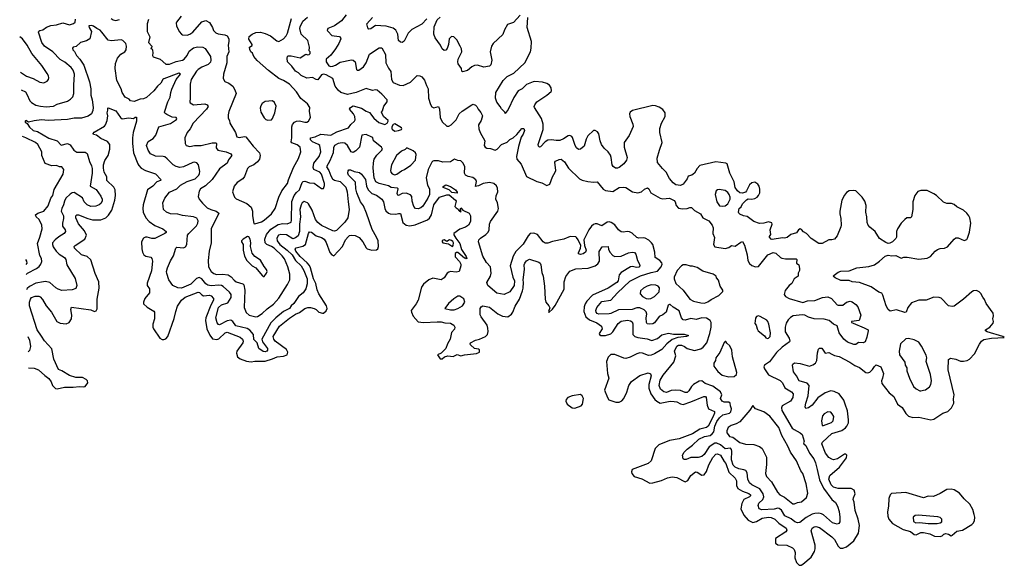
# Model space of a CAD drawing. Extents: x 2323203 to 2567568, y 883585 to 1022917.
# Tile 1 of 256: x 2323239 to 2333856, y 1007496 to 1013381. Entities that reach past the tile are written whole.
import ezdxf

# ---------------------------------------------------------------- set-up
doc = ezdxf.new("R2010")
doc.units = 0

msp = doc.modelspace()

# ---------------------------------------------------------------- linework, layer by layer
at = {"layer": '0CON10XD'}
for points in [[(2324980, 1013420), (2324931, 1013355), (2324926, 1013345), (2324929, 1013315), (2324959, 1013255), (2324983, 1013223), (2324995, 1013216), (2325044, 1013214), (2325075, 1013224), (2325105, 1013246), (2325205, 1013358), (2325245, 1013371), (2325285, 1013349), (2325320, 1013295), (2325330, 1013265), (2325355, 1013238), (2325378, 1013228), (2325453, 1013217), (2325476, 1013206), (2325494, 1013175), (2325495, 1013145), (2325488, 1013105), (2325494, 1013035), (2325474, 1012985), (2325472, 1012915), (2325438, 1012792), (2325434, 1012745), (2325453, 1012715), (2325495, 1012697), (2325537, 1012665), (2325560, 1012625), (2325573, 1012585), (2325495, 1012392), (2325486, 1012355), (2325489, 1012319), (2325501, 1012295), (2325505, 1012263), (2325565, 1012165), (2325579, 1012119), (2325605, 1012109), (2325665, 1012122), (2325678, 1012118), (2325755, 1012018), (2325825, 1011946), (2325834, 1011915), (2325826, 1011875), (2325805, 1011848), (2325765, 1011817), (2325715, 1011795), (2325696, 1011775), (2325662, 1011688), (2325645, 1011664), (2325586, 1011625), (2325553, 1011585), (2325534, 1011525), (2325556, 1011466), (2325575, 1011447), (2325688, 1011398), (2325737, 1011357), (2325750, 1011315), (2325748, 1011265), (2325765, 1011183), (2325775, 1011180), (2325845, 1011202), (2325875, 1011219), (2325955, 1011287), (2325994, 1011345), (2326035, 1011465), (2326066, 1011534), (2326127, 1011615), (2326136, 1011654), (2326192, 1011788), (2326244, 1011885), (2326270, 1011955), (2326262, 1012005), (2326232, 1012032), (2326175, 1012052), (2326168, 1012065), (2326169, 1012085), (2326173, 1012107), (2326172, 1012225), (2326181, 1012249), (2326203, 1012277), (2326225, 1012288), (2326255, 1012290), (2326315, 1012275), (2326335, 1012276), (2326352, 1012285), (2326376, 1012325), (2326364, 1012395), (2326367, 1012435), (2326344, 1012474), (2326271, 1012531), (2326225, 1012602), (2326148, 1012685), (2326085, 1012725), (2326035, 1012748), (2325923, 1012833), (2325799, 1012939), (2325765, 1012985), (2325748, 1013018), (2325731, 1013035), (2325720, 1013060), (2325719, 1013085), (2325746, 1013104), (2325747, 1013113), (2325711, 1013171), (2325712, 1013198), (2325745, 1013226), (2325785, 1013243), (2325835, 1013246), (2325885, 1013232), (2325945, 1013208), (2326013, 1013153), (2326035, 1013146), (2326084, 1013175), (2326113, 1013207), (2326126, 1013234), (2326170, 1013395)], [(2326760, 1013435), (2326710, 1013370), (2326635, 1013315), (2326563, 1013285), (2326556, 1013265), (2326565, 1013252), (2326605, 1013212), (2326685, 1013201), (2326696, 1013195), (2326702, 1013175), (2326680, 1013125), (2326644, 1013065), (2326595, 1012999), (2326544, 1012955), (2326543, 1012925), (2326574, 1012884), (2326595, 1012876), (2326615, 1012879), (2326645, 1012889), (2326695, 1012922), (2326818, 1012948), (2326835, 1012944), (2326856, 1012926), (2326871, 1012845), (2326878, 1012838), (2326895, 1012837), (2326945, 1012873), (2326974, 1012915), (2327012, 1013008), (2327114, 1013076), (2327145, 1013078), (2327185, 1013006), (2327189, 1012915), (2327215, 1012858), (2327242, 1012822), (2327248, 1012735), (2327267, 1012703), (2327335, 1012673), (2327375, 1012671), (2327453, 1012707), (2327525, 1012780), (2327555, 1012777), (2327574, 1012765), (2327605, 1012729), (2327625, 1012672), (2327645, 1012635), (2327646, 1012535), (2327669, 1012465), (2327685, 1012441), (2327705, 1012431), (2327756, 1012446), (2327766, 1012416), (2327772, 1012325), (2327795, 1012280), (2327845, 1012232), (2327868, 1012232), (2327892, 1012245), (2327945, 1012302), (2327978, 1012365), (2328009, 1012395), (2328115, 1012464), (2328128, 1012468), (2328155, 1012459), (2328169, 1012445), (2328182, 1012415), (2328211, 1012381), (2328230, 1012345), (2328215, 1012295), (2328188, 1012245), (2328189, 1012205), (2328203, 1012165), (2328254, 1012075), (2328248, 1012025), (2328258, 1012005), (2328277, 1011995), (2328315, 1011991), (2328365, 1011974), (2328389, 1011985), (2328435, 1012036), (2328495, 1012060), (2328525, 1012087), (2328559, 1012105), (2328599, 1012141), (2328655, 1012206), (2328675, 1012207), (2328682, 1012185), (2328668, 1012145), (2328647, 1012113), (2328617, 1012013), (2328595, 1011905), (2328601, 1011875), (2328645, 1011822), (2328705, 1011688), (2328817, 1011637), (2328870, 1011620), (2328925, 1011591), (2328955, 1011606), (2328985, 1011685), (2329013, 1011737), (2329019, 1011755), (2329011, 1011845), (2329017, 1011855), (2329055, 1011874), (2329078, 1011878), (2329115, 1011846), (2329158, 1011778), (2329275, 1011666), (2329305, 1011650), (2329365, 1011634), (2329425, 1011628), (2329465, 1011631), (2329532, 1011552), (2329555, 1011538), (2329635, 1011528), (2329705, 1011569), (2329755, 1011574), (2329775, 1011569), (2329846, 1011525), (2329906, 1011514), (2329945, 1011524), (2329975, 1011553), (2330008, 1011568), (2330025, 1011558), (2330046, 1011515), (2330147, 1011455), (2330175, 1011448), (2330245, 1011456), (2330295, 1011432), (2330307, 1011417), (2330318, 1011375), (2330345, 1011349), (2330385, 1011340), (2330435, 1011345), (2330465, 1011356), (2330485, 1011354), (2330514, 1011324), (2330579, 1011285), (2330605, 1011244), (2330670, 1011210), (2330706, 1011166), (2330718, 1011135), (2330715, 1011075), (2330733, 1011033), (2330722, 1010955), (2330735, 1010931), (2330845, 1010912), (2330887, 1010923), (2330915, 1010944), (2330955, 1010938), (2331015, 1010981), (2331035, 1010988), (2331055, 1010950), (2331083, 1010845), (2331092, 1010782), (2331110, 1010750), (2331135, 1010728), (2331175, 1010716), (2331205, 1010717), (2331308, 1010845), (2331365, 1010868), (2331391, 1010861), (2331444, 1010815), (2331459, 1010809), (2331498, 1010802), (2331612, 1010802), (2331618, 1010795), (2331616, 1010756), (2331640, 1010735), (2331648, 1010698), (2331647, 1010675), (2331633, 1010645), (2331633, 1010615), (2331592, 1010585), (2331565, 1010534), (2331535, 1010514), (2331492, 1010458), (2331484, 1010415), (2331496, 1010395), (2331535, 1010374), (2331685, 1010332), (2331735, 1010349), (2331815, 1010351), (2331895, 1010383), (2331955, 1010391), (2331993, 1010375), (2332055, 1010306), (2332065, 1010302), (2332115, 1010302), (2332155, 1010333), (2332195, 1010343), (2332215, 1010337), (2332255, 1010308), (2332276, 1010285), (2332308, 1010192), (2332292, 1010135), (2332210, 1010125), (2332208, 1010115), (2332225, 1010109), (2332347, 1010057), (2332387, 1010035), (2332390, 1010025), (2332374, 1009955), (2332355, 1009905), (2332335, 1009897), (2332285, 1009900), (2332255, 1009878), (2332235, 1009877), (2332165, 1009902), (2332125, 1009934), (2332075, 1010003), (2332055, 1010080), (2332015, 1010098), (2331967, 1010137), (2331915, 1010149), (2331805, 1010154), (2331745, 1010171), (2331705, 1010193), (2331675, 1010199), (2331581, 1010185), (2331551, 1010169), (2331524, 1010145), (2331504, 1010106), (2331492, 1010065), (2331495, 1010015), (2331538, 1009945), (2331544, 1009915), (2331540, 1009905), (2331461, 1009849), (2331399, 1009791)], [(2328635, 1013431), (2328565, 1013351), (2328501, 1013329), (2328467, 1013273), (2328448, 1013222), (2328343, 1013125), (2328328, 1013095), (2328313, 1013035), (2328330, 1012945), (2328320, 1012895), (2328305, 1012881), (2328245, 1012868), (2328175, 1012891), (2328145, 1012888), (2328115, 1012874), (2328068, 1012832), (2328015, 1012819), (2328007, 1012825), (2328002, 1012855), (2327967, 1012905), (2327962, 1012925), (2327967, 1012955), (2328006, 1013035), (2328002, 1013065), (2327988, 1013095), (2327954, 1013164), (2327922, 1013195), (2327895, 1013199), (2327871, 1013175), (2327864, 1013115), (2327849, 1013071), (2327835, 1013051), (2327815, 1013049), (2327795, 1013066), (2327777, 1013105), (2327719, 1013185), (2327706, 1013225), (2327707, 1013305), (2327741, 1013379), (2327775, 1013408)], [(2323255, 1012624), (2323301, 1012601), (2323318, 1012578), (2323350, 1012505), (2323365, 1012489), (2323415, 1012460), (2323465, 1012447), (2323525, 1012442), (2323605, 1012447), (2323645, 1012469), (2323755, 1012501), (2323788, 1012522), (2323813, 1012547), (2323824, 1012585), (2323823, 1012673), (2323830, 1012795), (2323816, 1012835), (2323793, 1012865), (2323725, 1012923), (2323675, 1012952), (2323595, 1013035), (2323505, 1013095), (2323478, 1013135), (2323441, 1013245), (2323444, 1013256), (2323455, 1013264), (2323487, 1013273), (2323530, 1013300), (2323575, 1013318), (2323635, 1013326), (2323705, 1013346), (2323775, 1013326), (2323820, 1013340), (2323836, 1013355), (2323842, 1013385)], [(2325178, 1011722), (2325181, 1011745), (2325166, 1011815), (2325148, 1011838), (2325125, 1011844), (2325105, 1011839), (2325005, 1011792), (2324965, 1011787), (2324926, 1011796), (2324894, 1011815), (2324831, 1011881), (2324805, 1011900), (2324785, 1011906), (2324705, 1011907), (2324651, 1011935), (2324623, 1011973), (2324607, 1012025), (2324623, 1012067), (2324679, 1012101), (2324706, 1012135), (2324741, 1012225), (2324865, 1012260), (2324929, 1012305), (2324934, 1012315), (2324927, 1012325), (2324885, 1012331), (2324825, 1012357), (2324805, 1012374), (2324802, 1012385), (2324838, 1012495), (2324863, 1012545), (2324868, 1012595), (2324878, 1012632), (2324927, 1012735), (2324974, 1012795), (2324955, 1012805), (2324795, 1012744), (2324782, 1012735), (2324761, 1012695), (2324725, 1012663), (2324685, 1012614), (2324605, 1012542), (2324575, 1012527), (2324537, 1012523), (2324475, 1012499), (2324435, 1012505), (2324421, 1012525), (2324376, 1012545), (2324343, 1012595), (2324334, 1012635), (2324286, 1012726), (2324270, 1012855), (2324273, 1012907), (2324293, 1012965), (2324330, 1013010), (2324374, 1013035), (2324388, 1013055), (2324390, 1013095), (2324384, 1013124), (2324352, 1013155), (2324335, 1013163), (2324225, 1013154), (2324195, 1013159), (2324126, 1013246), (2324108, 1013268), (2324070, 1013285), (2324035, 1013312), (2324015, 1013318), (2323985, 1013316), (2323988, 1013295), (2324012, 1013255), (2323995, 1013174), (2323959, 1013151), (2323895, 1013134), (2323848, 1013092), (2323815, 1013086), (2323809, 1013075), (2323811, 1013055), (2323829, 1013039), (2323852, 1012995), (2323889, 1012955), (2323930, 1012890), (2323992, 1012712), (2324005, 1012635), (2324007, 1012565), (2324021, 1012515), (2324031, 1012435), (2324029, 1012401), (2324013, 1012367), (2323979, 1012341), (2323905, 1012318), (2323825, 1012318), (2323755, 1012303), (2323545, 1012295), (2323475, 1012300), (2323395, 1012291), (2323335, 1012277), (2323305, 1012293), (2323297, 1012285), (2323299, 1012275), (2323320, 1012260), (2323345, 1012222), (2323385, 1012186), (2323433, 1012173), (2323555, 1012103), (2323644, 1012074), (2323685, 1012029), (2323755, 1012046), (2323785, 1012030), (2323823, 1011975), (2323855, 1011952), (2323945, 1011951), (2323968, 1011938), (2323991, 1011851), (2324014, 1011804), (2324020, 1011775), (2324020, 1011725), (2323998, 1011585), (2324065, 1011549), (2324115, 1011476), (2324128, 1011445), (2324128, 1011422), (2324115, 1011399), (2324095, 1011384), (2324059, 1011371), (2324005, 1011366), (2323965, 1011383), (2323936, 1011415), (2323915, 1011458), (2323825, 1011516), (2323805, 1011513), (2323785, 1011500), (2323738, 1011455), (2323722, 1011425), (2323712, 1011385), (2323693, 1011345), (2323688, 1011315), (2323713, 1011265), (2323712, 1011235), (2323700, 1011185), (2323702, 1011155), (2323731, 1011115), (2323734, 1011095), (2323717, 1011075), (2323661, 1011039), (2323621, 1011005), (2323594, 1010975), (2323593, 1010957), (2323600, 1010930), (2323632, 1010885), (2323665, 1010851), (2323721, 1010815), (2323737, 1010795), (2323746, 1010735), (2323839, 1010589), (2323856, 1010515), (2323845, 1010483), (2323805, 1010466), (2323695, 1010460), (2323653, 1010473), (2323628, 1010488), (2323565, 1010545), (2323517, 1010557), (2323495, 1010555), (2323415, 1010540), (2323345, 1010502), (2323320, 1010480), (2323312, 1010467)], [(2324225, 1013392), (2324248, 1013378), (2324275, 1013373), (2324315, 1013384)], [(2324627, 1013383), (2324615, 1013335), (2324615, 1013255), (2324642, 1013195), (2324629, 1013135), (2324664, 1013095), (2324662, 1013078), (2324654, 1013075), (2324655, 1013070), (2324665, 1013070), (2324672, 1013052), (2324676, 1013025), (2324670, 1012995), (2324679, 1012979), (2324755, 1012954), (2324815, 1012902), (2324855, 1012901), (2324925, 1012930), (2324994, 1012945), (2325012, 1012955), (2325045, 1012995), (2325068, 1013042), (2325115, 1013076), (2325155, 1013089), (2325213, 1013083), (2325240, 1013070), (2325268, 1013028), (2325295, 1012983), (2325301, 1012945), (2325295, 1012924), (2325271, 1012899), (2325202, 1012868), (2325165, 1012845), (2325145, 1012825), (2325088, 1012735), (2325077, 1012685), (2325079, 1012535), (2325074, 1012495), (2325078, 1012485), (2325112, 1012462), (2325235, 1012473), (2325262, 1012462), (2325271, 1012445), (2325252, 1012415), (2325111, 1012265), (2325077, 1012205), (2325044, 1012165), (2325019, 1012105), (2325023, 1012045), (2325035, 1012024), (2325075, 1012013), (2325125, 1012022), (2325195, 1012023), (2325315, 1012053), (2325354, 1012054), (2325360, 1012045), (2325359, 1011999), (2325375, 1011975), (2325465, 1011954), (2325516, 1011935), (2325526, 1011915), (2325502, 1011885), (2325490, 1011870), (2325476, 1011835), (2325395, 1011773), (2325314, 1011656), (2325241, 1011589), (2325188, 1011555), (2325175, 1011532), (2325164, 1011475), (2325174, 1011445), (2325211, 1011401), (2325262, 1011352), (2325302, 1011332), (2325359, 1011315), (2325386, 1011295), (2325305, 1011125), (2325305, 1010975), (2325284, 1010885), (2325270, 1010785), (2325275, 1010715), (2325305, 1010664), (2325332, 1010642), (2325362, 1010632), (2325426, 1010636), (2325487, 1010627), (2325518, 1010608), (2325551, 1010571), (2325575, 1010555), (2325645, 1010533), (2325655, 1010522), (2325666, 1010465), (2325658, 1010275), (2325681, 1010221), (2325713, 1010193), (2325785, 1010176), (2325805, 1010179), (2325855, 1010210), (2325907, 1010263), (2325976, 1010314), (2326035, 1010377), (2326128, 1010525), (2326152, 1010575), (2326151, 1010635), (2326131, 1010715), (2326093, 1010803), (2326071, 1010835), (2325984, 1010915), (2325955, 1010934), (2325903, 1010955), (2325885, 1010975), (2325884, 1011015), (2325899, 1011065), (2325949, 1011121), (2326025, 1011170), (2326075, 1011184), (2326125, 1011179), (2326165, 1011198), (2326171, 1011219), (2326172, 1011418), (2326198, 1011485), (2326223, 1011517), (2326255, 1011545), (2326285, 1011624), (2326295, 1011636), (2326315, 1011639), (2326365, 1011622), (2326415, 1011619), (2326495, 1011561), (2326515, 1011560), (2326526, 1011593), (2326526, 1011615), (2326492, 1011715), (2326474, 1011735), (2326412, 1011765), (2326402, 1011785), (2326410, 1011835), (2326470, 1011905), (2326485, 1011955), (2326474, 1012025), (2326463, 1012035), (2326395, 1012063), (2326374, 1012085), (2326375, 1012107), (2326424, 1012116), (2326485, 1012147), (2326595, 1012136), (2326660, 1012170), (2326786, 1012214), (2326809, 1012251), (2326850, 1012285), (2326858, 1012302), (2326853, 1012335), (2326838, 1012365), (2326794, 1012415), (2326805, 1012435), (2326835, 1012450), (2326925, 1012428), (2326975, 1012395), (2327010, 1012380), (2327059, 1012319), (2327113, 1012273), (2327175, 1012249), (2327200, 1012265), (2327214, 1012285), (2327211, 1012295), (2327162, 1012335), (2327142, 1012385), (2327152, 1012398), (2327165, 1012448), (2327200, 1012495), (2327202, 1012515), (2327145, 1012577), (2327095, 1012619), (2327075, 1012624), (2327045, 1012616), (2326975, 1012638), (2326866, 1012594), (2326775, 1012575), (2326702, 1012595), (2326672, 1012622), (2326642, 1012665), (2326616, 1012746), (2326544, 1012785), (2326515, 1012792), (2326495, 1012786), (2326455, 1012733), (2326435, 1012734), (2326395, 1012756), (2326335, 1012750), (2326275, 1012779), (2326245, 1012808), (2326212, 1012825), (2326175, 1012879), (2326127, 1012925), (2326123, 1012967), (2326126, 1012985), (2326135, 1012991), (2326165, 1012992), (2326265, 1012970), (2326325, 1013010), (2326345, 1013000), (2326362, 1013005), (2326370, 1013015), (2326373, 1013033), (2326362, 1013045), (2326366, 1013086), (2326346, 1013155), (2326275, 1013225), (2326259, 1013285), (2326262, 1013305), (2326292, 1013365), (2326341, 1013409)], [(2327630, 1013390), (2327575, 1013334), (2327468, 1013275), (2327429, 1013235), (2327385, 1013150), (2327365, 1013136), (2327345, 1013138), (2327325, 1013155), (2327315, 1013225), (2327295, 1013268), (2327265, 1013289), (2327190, 1013310), (2327075, 1013318), (2327025, 1013283), (2327005, 1013280), (2326993, 1013293), (2326984, 1013335), (2327045, 1013403)], [(2331995, 1011007), (2331965, 1011005), (2331894, 1010966), (2331855, 1010968), (2331775, 1011022), (2331725, 1011074), (2331692, 1011092), (2331669, 1011119), (2331655, 1011124), (2331638, 1011115), (2331615, 1011082), (2331555, 1011062), (2331515, 1011033), (2331485, 1011024), (2331465, 1011027), (2331355, 1011009), (2331342, 1011015), (2331326, 1011035), (2331326, 1011044), (2331340, 1011065), (2331331, 1011115), (2331353, 1011175), (2331349, 1011189), (2331315, 1011201), (2331265, 1011187), (2331215, 1011184), (2331156, 1011205), (2331085, 1011258), (2331045, 1011265), (2331004, 1011284), (2330993, 1011293), (2330989, 1011305), (2330996, 1011345), (2331019, 1011361), (2331035, 1011396), (2331075, 1011436), (2331095, 1011447), (2331135, 1011445), (2331165, 1011453), (2331192, 1011468), (2331207, 1011485), (2331220, 1011515), (2331222, 1011552), (2331213, 1011585), (2331199, 1011605), (2331165, 1011627), (2331135, 1011622), (2331110, 1011600), (2331078, 1011535), (2331065, 1011522), (2331035, 1011508), (2331004, 1011515), (2330979, 1011535), (2330955, 1011572), (2330942, 1011632), (2330896, 1011725), (2330867, 1011827), (2330855, 1011834), (2330745, 1011849), (2330575, 1011808), (2330544, 1011776), (2330516, 1011724), (2330486, 1011704), (2330448, 1011692), (2330438, 1011665), (2330395, 1011606), (2330365, 1011594), (2330315, 1011601), (2330285, 1011622), (2330245, 1011669), (2330210, 1011735), (2330169, 1011775), (2330115, 1011842), (2330114, 1011886), (2330140, 1011975), (2330166, 1012055), (2330143, 1012165), (2330143, 1012207), (2330160, 1012265), (2330200, 1012335), (2330199, 1012375), (2330175, 1012412), (2330136, 1012436), (2330095, 1012453), (2330065, 1012454), (2329847, 1012403), (2329821, 1012385), (2329815, 1012365), (2329817, 1012335), (2329850, 1012255), (2329853, 1012227), (2329810, 1012130), (2329756, 1012055), (2329756, 1012005), (2329790, 1011895), (2329781, 1011865), (2329752, 1011825), (2329705, 1011786), (2329685, 1011778), (2329665, 1011781), (2329639, 1011799), (2329629, 1011815), (2329616, 1011896), (2329610, 1011920), (2329586, 1011956), (2329542, 1011995), (2329512, 1012035), (2329498, 1012075), (2329485, 1012151), (2329470, 1012170), (2329445, 1012186), (2329425, 1012184), (2329365, 1012129), (2329347, 1012093), (2329325, 1012017), (2329285, 1011983), (2329265, 1011981), (2329245, 1012000), (2329230, 1012025), (2329201, 1012111), (2329192, 1012122), (2329172, 1012132), (2329155, 1012128), (2329104, 1012095), (2329065, 1012079), (2329025, 1012076), (2328975, 1012085), (2328935, 1012081), (2328905, 1012063), (2328855, 1012009), (2328845, 1012007), (2328835, 1012016), (2328830, 1012035), (2328885, 1012195), (2328885, 1012255), (2328866, 1012316), (2328789, 1012435), (2328787, 1012445), (2328795, 1012464), (2328816, 1012495), (2328925, 1012565), (2328970, 1012605), (2328974, 1012615), (2328970, 1012645), (2328953, 1012673), (2328924, 1012694), (2328875, 1012707), (2328795, 1012715), (2328775, 1012711), (2328705, 1012680), (2328656, 1012634), (2328614, 1012615), (2328568, 1012542), (2328505, 1012412), (2328475, 1012370), (2328470, 1012385), (2328435, 1012418), (2328421, 1012445), (2328385, 1012490), (2328369, 1012535), (2328374, 1012595), (2328451, 1012725), (2328495, 1012769), (2328568, 1012805), (2328687, 1012915), (2328746, 1013034), (2328755, 1013075), (2328758, 1013145), (2328710, 1013295), (2328720, 1013405)], [(2323249, 1012814), (2323313, 1012773), (2323385, 1012747), (2323455, 1012706), (2323500, 1012700), (2323535, 1012717), (2323549, 1012735), (2323554, 1012755), (2323550, 1012775), (2323535, 1012800), (2323478, 1012885), (2323369, 1013015), (2323321, 1013105), (2323269, 1013175), (2323239, 1013197)], [(2325915, 1012297), (2325955, 1012302), (2325966, 1012315), (2325992, 1012375), (2326005, 1012448), (2325986, 1012486), (2325965, 1012504), (2325885, 1012500), (2325854, 1012476), (2325838, 1012452), (2325834, 1012425), (2325840, 1012385), (2325874, 1012324), (2325895, 1012303), (2325915, 1012297)], [(2323335, 1009627), (2323395, 1009622), (2323442, 1009605), (2323512, 1009542), (2323555, 1009512), (2323580, 1009475), (2323594, 1009434), (2323625, 1009402), (2323645, 1009400), (2323722, 1009418), (2323815, 1009418), (2323885, 1009426), (2323925, 1009420), (2323945, 1009426), (2323974, 1009465), (2323971, 1009485), (2323955, 1009501), (2323915, 1009520), (2323845, 1009521), (2323775, 1009542), (2323695, 1009592), (2323657, 1009607), (2323609, 1009719), (2323585, 1009829), (2323508, 1009918), (2323475, 1009966), (2323427, 1010035), (2323345, 1010295), (2323346, 1010334), (2323355, 1010365), (2323367, 1010383), (2323405, 1010397), (2323445, 1010398), (2323461, 1010391), (2323485, 1010363), (2323525, 1010295), (2323583, 1010225), (2323641, 1010125), (2323675, 1010106), (2323741, 1010099), (2323774, 1010115), (2323798, 1010155), (2323801, 1010195), (2323790, 1010255), (2323799, 1010281), (2324005, 1010252), (2324045, 1010235), (2324065, 1010239), (2324075, 1010262), (2324074, 1010365), (2324095, 1010485), (2324094, 1010555), (2324053, 1010643), (2324005, 1010789), (2323965, 1010826), (2323905, 1010846), (2323829, 1010915), (2323826, 1010934), (2323836, 1010944), (2323942, 1011015), (2323958, 1011055), (2323937, 1011105), (2323875, 1011180), (2323845, 1011245), (2323844, 1011265), (2323855, 1011276), (2323875, 1011277), (2323975, 1011235), (2324025, 1011223), (2324115, 1011222), (2324168, 1011245), (2324197, 1011273), (2324234, 1011325), (2324264, 1011435), (2324273, 1011483), (2324270, 1011545), (2324255, 1011573), (2324178, 1011645), (2324178, 1011685), (2324150, 1011735), (2324142, 1011778), (2324144, 1011815), (2324157, 1011863), (2324195, 1011915), (2324211, 1011985), (2324212, 1012035), (2324185, 1012068), (2324115, 1012100), (2324067, 1012137), (2324035, 1012144), (2324031, 1012155), (2324042, 1012168), (2324155, 1012232), (2324166, 1012245), (2324184, 1012295), (2324188, 1012345), (2324182, 1012375), (2324191, 1012405), (2324188, 1012425), (2324195, 1012431), (2324275, 1012396), (2324325, 1012326), (2324345, 1012310), (2324415, 1012321), (2324465, 1012314), (2324485, 1012331), (2324499, 1012329), (2324500, 1012285), (2324464, 1012165), (2324454, 1012105), (2324457, 1012047), (2324465, 1011945), (2324512, 1011825), (2324525, 1011807), (2324550, 1011780), (2324595, 1011755), (2324705, 1011717), (2324766, 1011655), (2324759, 1011645), (2324719, 1011631), (2324675, 1011586), (2324617, 1011545), (2324571, 1011385), (2324568, 1011345), (2324572, 1011305), (2324600, 1011245), (2324635, 1011205), (2324695, 1011162), (2324781, 1011125), (2324818, 1011095), (2324818, 1011085), (2324806, 1011075), (2324695, 1011022), (2324665, 1011022), (2324614, 1011036), (2324595, 1011035), (2324576, 1011025), (2324554, 1010985), (2324555, 1010908), (2324562, 1010875), (2324578, 1010845), (2324600, 1010830), (2324655, 1010819), (2324665, 1010805), (2324672, 1010775), (2324659, 1010671), (2324612, 1010538), (2324613, 1010515), (2324638, 1010478), (2324640, 1010435), (2324589, 1010375), (2324575, 1010335), (2324575, 1010315), (2324615, 1010279), (2324685, 1010238), (2324694, 1010225), (2324692, 1010155), (2324675, 1010095), (2324674, 1010065), (2324681, 1010045), (2324752, 1009945), (2324775, 1009930), (2324795, 1009930), (2324815, 1009938), (2324835, 1009965), (2324905, 1010158), (2324922, 1010235), (2324941, 1010289), (2324985, 1010357), (2325025, 1010388), (2325165, 1010442), (2325179, 1010439), (2325203, 1010413), (2325222, 1010402), (2325285, 1010408), (2325305, 1010404), (2325328, 1010375), (2325330, 1010355), (2325300, 1010300), (2325248, 1010165), (2325244, 1010135), (2325258, 1010045), (2325289, 1009979), (2325320, 1009940), (2325365, 1009931), (2325385, 1009940), (2325455, 1010002), (2325475, 1010012), (2325616, 1009956), (2325643, 1009935), (2325650, 1009915), (2325645, 1009895), (2325580, 1009805), (2325578, 1009785), (2325587, 1009745), (2325615, 1009722), (2325685, 1009698), (2325735, 1009689), (2325775, 1009698), (2325885, 1009696), (2325967, 1009723), (2326015, 1009746), (2326085, 1009750), (2326125, 1009765), (2326132, 1009795), (2326117, 1009825), (2325994, 1009915), (2325979, 1009935), (2325974, 1009965), (2326040, 1010075), (2326148, 1010162), (2326215, 1010203), (2326258, 1010222), (2326315, 1010265), (2326345, 1010278), (2326375, 1010277), (2326415, 1010265), (2326435, 1010255), (2326465, 1010226), (2326505, 1010217), (2326515, 1010217), (2326545, 1010242), (2326553, 1010265), (2326547, 1010295), (2326464, 1010424), (2326448, 1010468), (2326434, 1010535), (2326406, 1010585), (2326376, 1010705), (2326365, 1010728), (2326339, 1010759), (2326265, 1010827), (2326218, 1010885), (2326209, 1010905), (2326221, 1010919), (2326293, 1010937), (2326320, 1010955), (2326352, 1011075), (2326365, 1011093), (2326385, 1011089), (2326435, 1011048), (2326495, 1011031), (2326522, 1011012), (2326545, 1010976), (2326585, 1010871), (2326605, 1010846), (2326625, 1010833), (2326721, 1010935), (2326753, 1011005), (2326781, 1011039), (2326795, 1011053), (2326812, 1011058), (2326855, 1011053), (2326900, 1011030), (2326940, 1010985), (2326975, 1010920), (2326985, 1010910), (2327036, 1010894), (2327085, 1010899), (2327100, 1010910), (2327110, 1010935), (2327104, 1010995), (2327088, 1011035), (2327039, 1011119), (2326979, 1011295), (2326945, 1011372), (2326914, 1011415), (2326874, 1011515), (2326865, 1011555), (2326859, 1011629), (2326786, 1011705), (2326779, 1011725), (2326780, 1011750), (2326790, 1011760), (2326805, 1011762), (2326845, 1011745), (2326902, 1011732), (2326925, 1011716), (2326968, 1011658), (2326980, 1011585), (2326996, 1011546), (2327035, 1011505), (2327085, 1011487), (2327146, 1011446), (2327163, 1011415), (2327175, 1011345), (2327189, 1011319), (2327215, 1011295), (2327235, 1011288), (2327295, 1011284), (2327325, 1011292), (2327345, 1011289), (2327372, 1011195), (2327405, 1011164), (2327445, 1011157), (2327505, 1011168), (2327635, 1011223), (2327659, 1011241), (2327678, 1011275), (2327706, 1011384), (2327765, 1011466), (2327845, 1011492), (2327870, 1011490), (2327940, 1011435), (2327944, 1011425), (2327932, 1011365), (2327945, 1011350), (2327968, 1011338), (2327970, 1011325), (2327980, 1011315), (2327995, 1011310), (2328000, 1011315), (2327990, 1011325), (2327995, 1011350), (2328018, 1011328), (2328085, 1011294), (2328102, 1011265), (2328100, 1011205), (2328080, 1011165), (2328048, 1011142), (2327985, 1011122), (2327922, 1011075), (2327921, 1011061), (2327943, 1011023), (2327985, 1010968), (2328003, 1010903), (2328053, 1010825), (2328060, 1010805), (2328055, 1010800), (2328048, 1010808), (2328035, 1010808), (2327965, 1010868), (2327948, 1010868), (2327935, 1010860), (2327935, 1010824), (2327980, 1010771), (2327995, 1010745), (2327996, 1010725), (2327978, 1010665), (2327944, 1010656), (2327885, 1010663), (2327865, 1010659), (2327848, 1010645), (2327815, 1010595), (2327785, 1010576), (2327695, 1010593), (2327650, 1010575), (2327595, 1010527), (2327571, 1010495), (2327537, 1010355), (2327515, 1010315), (2327461, 1010245), (2327463, 1010225), (2327482, 1010182), (2327535, 1010122), (2327595, 1010113), (2327741, 1010121), (2327783, 1010123), (2327825, 1010111), (2327885, 1010107), (2327920, 1010085), (2327931, 1010065), (2327927, 1010043), (2327897, 1010005), (2327882, 1009935), (2327854, 1009886), (2327833, 1009835), (2327785, 1009784), (2327744, 1009765), (2327765, 1009732), (2327775, 1009724), (2327795, 1009724), (2327819, 1009745), (2327855, 1009756), (2327915, 1009747), (2327955, 1009768), (2327995, 1009756), (2328035, 1009766), (2328165, 1009779), (2328197, 1009795), (2328199, 1009819), (2328188, 1009828), (2328145, 1009834), (2328099, 1009875), (2328096, 1009885), (2328101, 1009895), (2328155, 1009923), (2328199, 1009935), (2328262, 1009965), (2328284, 1009986), (2328292, 1010018), (2328289, 1010055), (2328279, 1010085), (2328215, 1010174), (2328205, 1010196)], [(2327285, 1012178), (2327325, 1012184), (2327357, 1012195), (2327361, 1012205), (2327356, 1012215), (2327286, 1012256), (2327265, 1012251), (2327252, 1012225), (2327252, 1012205), (2327258, 1012195), (2327285, 1012178)], [(2331399, 1009791), (2331325, 1009690), (2331271, 1009655), (2331264, 1009635), (2331269, 1009615), (2331315, 1009551), (2331440, 1009490), (2331463, 1009465), (2331489, 1009409), (2331563, 1009365), (2331579, 1009345), (2331575, 1009305), (2331551, 1009265), (2331460, 1009215), (2331453, 1009195), (2331458, 1009165), (2331569, 1008975), (2331589, 1008959), (2331656, 1008926), (2331675, 1008906), (2331697, 1008835), (2331691, 1008815), (2331695, 1008805), (2331715, 1008789), (2331755, 1008705), (2331802, 1008645), (2331822, 1008602), (2331840, 1008530), (2331865, 1008416), (2331905, 1008328), (2331998, 1008205), (2332035, 1008173), (2332058, 1008135), (2332075, 1008075), (2332084, 1008015), (2332082, 1007965), (2332072, 1007945), (2332055, 1007940), (2332005, 1007952), (2331905, 1008040), (2331885, 1008051), (2331855, 1008057), (2331815, 1008055), (2331785, 1008046), (2331720, 1008010), (2331652, 1007958), (2331626, 1007954), (2331598, 1007965), (2331557, 1007997), (2331489, 1008029), (2331455, 1008092), (2331430, 1008110), (2331415, 1008112), (2331375, 1008100), (2331243, 1008093), (2331212, 1008105), (2331201, 1008141), (2331210, 1008165), (2331253, 1008207), (2331263, 1008235), (2331257, 1008265), (2331220, 1008320), (2331134, 1008364), (2331109, 1008385), (2331092, 1008425), (2331083, 1008493), (2331068, 1008518), (2331047, 1008527), (2330995, 1008535), (2330956, 1008555), (2330934, 1008575), (2330914, 1008634), (2330917, 1008727), (2330915, 1008746), (2330905, 1008760), (2330845, 1008752), (2330796, 1008796), (2330755, 1008812), (2330735, 1008812), (2330674, 1008775), (2330619, 1008691), (2330595, 1008670), (2330555, 1008659), (2330475, 1008660), (2330425, 1008636), (2330406, 1008636), (2330395, 1008643), (2330386, 1008685), (2330404, 1008715), (2330435, 1008750), (2330495, 1008793), (2330562, 1008855), (2330624, 1008886), (2330685, 1008895), (2330708, 1008912), (2330723, 1008935), (2330735, 1008995), (2330755, 1009045), (2330785, 1009088), (2330823, 1009117), (2330892, 1009138), (2330908, 1009152), (2330916, 1009185), (2330903, 1009215), (2330902, 1009245), (2330886, 1009255), (2330836, 1009256), (2330815, 1009265), (2330796, 1009295), (2330809, 1009335), (2330796, 1009366), (2330715, 1009429), (2330631, 1009455), (2330595, 1009486), (2330565, 1009482), (2330505, 1009445), (2330484, 1009425), (2330455, 1009376), (2330435, 1009359), (2330415, 1009361), (2330365, 1009382), (2330315, 1009386), (2330265, 1009381), (2330215, 1009359), (2330185, 1009367), (2330150, 1009395), (2330135, 1009435), (2330147, 1009493), (2330178, 1009545), (2330293, 1009685), (2330314, 1009755), (2330299, 1009805), (2330325, 1009860), (2330345, 1009871), (2330375, 1009871), (2330409, 1009855), (2330435, 1009835), (2330515, 1009811), (2330585, 1009832), (2330610, 1009850), (2330647, 1009895), (2330681, 1009995), (2330696, 1010065), (2330694, 1010114), (2330686, 1010136), (2330645, 1010162), (2330595, 1010164), (2330535, 1010147), (2330475, 1010159), (2330415, 1010140), (2330395, 1010144), (2330375, 1010165), (2330349, 1010239), (2330285, 1010280), (2330255, 1010309), (2330245, 1010310), (2330230, 1010300), (2330210, 1010225), (2330175, 1010198), (2330135, 1010179), (2330085, 1010110), (2330065, 1010100), (2330027, 1010097), (2330005, 1010102), (2329999, 1010115), (2329995, 1010165), (2330002, 1010205), (2329995, 1010229), (2329972, 1010252), (2329925, 1010272), (2329895, 1010271), (2329845, 1010255), (2329695, 1010252), (2329615, 1010212), (2329595, 1010208), (2329485, 1010206), (2329465, 1010212), (2329455, 1010226), (2329453, 1010245), (2329463, 1010277), (2329515, 1010340), (2329615, 1010356), (2329685, 1010434), (2329820, 1010560), (2329935, 1010618), (2330050, 1010655), (2330115, 1010669), (2330155, 1010715), (2330167, 1010745), (2330165, 1010757), (2330143, 1010783), (2330093, 1010815), (2330087, 1010875), (2330065, 1010955), (2330053, 1010975), (2330025, 1011001), (2329983, 1011023), (2329965, 1011027), (2329915, 1011023), (2329895, 1011031), (2329845, 1011077), (2329815, 1011093), (2329795, 1011095), (2329745, 1011088), (2329725, 1011092), (2329695, 1011114), (2329655, 1011169), (2329618, 1011195), (2329595, 1011200), (2329575, 1011197), (2329515, 1011158), (2329465, 1011178), (2329445, 1011179), (2329425, 1011173), (2329404, 1011155), (2329376, 1011114), (2329324, 1011006), (2329331, 1010945), (2329348, 1010895), (2329341, 1010875), (2329317, 1010855), (2329285, 1010848), (2329266, 1010856), (2329264, 1010865), (2329286, 1010915), (2329291, 1010945), (2329263, 1011005), (2329245, 1011033), (2329235, 1011039), (2329175, 1011044), (2329105, 1011013), (2328985, 1010990), (2328935, 1010972), (2328905, 1010969), (2328885, 1010984), (2328822, 1011062), (2328785, 1011077), (2328745, 1011074), (2328722, 1011048), (2328669, 1010961), (2328590, 1010880), (2328559, 1010831), (2328529, 1010725), (2328556, 1010605), (2328574, 1010565), (2328571, 1010515), (2328523, 1010447), (2328465, 1010417), (2328385, 1010431), (2328288, 1010515), (2328278, 1010545), (2328315, 1010615), (2328322, 1010645), (2328315, 1010715), (2328272, 1010762), (2328235, 1010831), (2328185, 1010985), (2328189, 1011005), (2328208, 1011025), (2328267, 1011063), (2328290, 1011090), (2328300, 1011115), (2328305, 1011175), (2328316, 1011205), (2328396, 1011315), (2328404, 1011345), (2328391, 1011405), (2328375, 1011445), (2328378, 1011482), (2328394, 1011525), (2328392, 1011565), (2328379, 1011589), (2328353, 1011613), (2328306, 1011626), (2328237, 1011613), (2328185, 1011588), (2328155, 1011580), (2328166, 1011634), (2328157, 1011655), (2328127, 1011677), (2328075, 1011690), (2328045, 1011705), (2328034, 1011725), (2328038, 1011795), (2328022, 1011835), (2327995, 1011857), (2327965, 1011861), (2327927, 1011877), (2327885, 1011849), (2327803, 1011843), (2327755, 1011859), (2327705, 1011858), (2327695, 1011856), (2327685, 1011844), (2327644, 1011765), (2327623, 1011675), (2327637, 1011595), (2327660, 1011555), (2327658, 1011495), (2327641, 1011455), (2327585, 1011371), (2327565, 1011353), (2327535, 1011341), (2327506, 1011346), (2327489, 1011365), (2327473, 1011423), (2327469, 1011475), (2327453, 1011493), (2327405, 1011510), (2327364, 1011506), (2327325, 1011486), (2327315, 1011487), (2327310, 1011505), (2327320, 1011555), (2327314, 1011565), (2327245, 1011572), (2327215, 1011587), (2327114, 1011614), (2327081, 1011631), (2327063, 1011675), (2327050, 1011780), (2327053, 1011837), (2327063, 1011875), (2327091, 1011919), (2327145, 1011973), (2327150, 1011985), (2327141, 1012005), (2327054, 1012074), (2327046, 1012105), (2327035, 1012114), (2326975, 1012144), (2326929, 1012135), (2326903, 1012005), (2326865, 1011965), (2326835, 1011949), (2326815, 1011955), (2326773, 1012023), (2326745, 1012049), (2326715, 1012052), (2326673, 1012047), (2326633, 1012025), (2326623, 1011997), (2326618, 1011945), (2326582, 1011858), (2326546, 1011795), (2326573, 1011755), (2326594, 1011695), (2326614, 1011664), (2326635, 1011650), (2326695, 1011635), (2326755, 1011576), (2326771, 1011525), (2326782, 1011415), (2326791, 1011335), (2326779, 1011245), (2326745, 1011196), (2326655, 1011107), (2326635, 1011098), (2326615, 1011102), (2326495, 1011162), (2326453, 1011193), (2326430, 1011225), (2326393, 1011325), (2326355, 1011394), (2326344, 1011404), (2326305, 1011418), (2326285, 1011406), (2326273, 1011385), (2326259, 1011335), (2326267, 1011255), (2326257, 1011175), (2326255, 1011095), (2326241, 1011049), (2326215, 1011028), (2326185, 1011017), (2326115, 1011059), (2326055, 1011065), (2326031, 1011055), (2326013, 1011025), (2326014, 1010995), (2326045, 1010955), (2326125, 1010894), (2326176, 1010845), (2326215, 1010785), (2326275, 1010725), (2326303, 1010675), (2326339, 1010585), (2326338, 1010532), (2326323, 1010477), (2326297, 1010433), (2326244, 1010395), (2326195, 1010320), (2326167, 1010293), (2326148, 1010265), (2326085, 1010235), (2326000, 1010165), (2325949, 1010111), (2325852, 1009935), (2325857, 1009907), (2325911, 1009835), (2325913, 1009817), (2325904, 1009806), (2325885, 1009799), (2325865, 1009802), (2325819, 1009835), (2325799, 1009895), (2325765, 1009933), (2325760, 1009985), (2325722, 1010032), (2325691, 1010051), (2325570, 1010080), (2325536, 1010126), (2325515, 1010138), (2325476, 1010134), (2325395, 1010091), (2325383, 1010093), (2325370, 1010110), (2325354, 1010165), (2325382, 1010275), (2325415, 1010306), (2325484, 1010326), (2325518, 1010385), (2325519, 1010415), (2325502, 1010442), (2325435, 1010502), (2325415, 1010514), (2325388, 1010518), (2325305, 1010510), (2325267, 1010517), (2325245, 1010533), (2325205, 1010587), (2325175, 1010601), (2325145, 1010588), (2325083, 1010527), (2324985, 1010486), (2324945, 1010487), (2324891, 1010515), (2324849, 1010575), (2324826, 1010644), (2324824, 1010665), (2324832, 1010705), (2324865, 1010778), (2324898, 1010832), (2324922, 1010915), (2324935, 1010926), (2325005, 1010921), (2325028, 1010932), (2325041, 1010955), (2325049, 1011055), (2325062, 1011075), (2325145, 1011159), (2325159, 1011185), (2325163, 1011213), (2325149, 1011239), (2325113, 1011255), (2324995, 1011268), (2324945, 1011283), (2324867, 1011287), (2324824, 1011304), (2324789, 1011335), (2324781, 1011405), (2324805, 1011454), (2324855, 1011522), (2324934, 1011555), (2324975, 1011595), (2325045, 1011635), (2325131, 1011665), (2325171, 1011705), (2325178, 1011722)], [(2323308, 1010631), (2323324, 1010646), (2323422, 1010698), (2323450, 1010720), (2323468, 1010745), (2323477, 1010773), (2323474, 1010804), (2323456, 1010836), (2323430, 1010965), (2323456, 1011036), (2323480, 1011125), (2323478, 1011165), (2323448, 1011225), (2323418, 1011255), (2323411, 1011275), (2323435, 1011295), (2323499, 1011315), (2323545, 1011372), (2323575, 1011455), (2323596, 1011484), (2323610, 1011550), (2323709, 1011715), (2323716, 1011765), (2323695, 1011794), (2323670, 1011795), (2323637, 1011807), (2323585, 1011804), (2323515, 1011828), (2323479, 1011915), (2323478, 1011955), (2323434, 1012034), (2323408, 1012055), (2323305, 1012107), (2323268, 1012120)], [(2327285, 1011709), (2327305, 1011714), (2327355, 1011751), (2327390, 1011765), (2327458, 1011812), (2327508, 1011865), (2327516, 1011926), (2327506, 1011946), (2327483, 1011965), (2327415, 1012000), (2327395, 1011982), (2327355, 1011964), (2327301, 1011915), (2327250, 1011815), (2327239, 1011755), (2327241, 1011735), (2327255, 1011718), (2327285, 1011709)], [(2327955, 1011510), (2327898, 1011518), (2327872, 1011545), (2327822, 1011562), (2327805, 1011572), (2327805, 1011580), (2327835, 1011599), (2327885, 1011581), (2327938, 1011545), (2327955, 1011520), (2327955, 1011510)], [(2328205, 1010196), (2328205, 1010265), (2328215, 1010283), (2328235, 1010294), (2328305, 1010281), (2328395, 1010207), (2328445, 1010183), (2328504, 1010176), (2328544, 1010205), (2328558, 1010225), (2328581, 1010289), (2328630, 1010365), (2328662, 1010455), (2328669, 1010485), (2328673, 1010545), (2328668, 1010575), (2328682, 1010685), (2328680, 1010735), (2328685, 1010755), (2328705, 1010779), (2328735, 1010797), (2328838, 1010765), (2328850, 1010755), (2328858, 1010738), (2328868, 1010655), (2328884, 1010614), (2328898, 1010505), (2328904, 1010365), (2328914, 1010334), (2328945, 1010295), (2328957, 1010273), (2328942, 1010235), (2328945, 1010222), (2328985, 1010258), (2329015, 1010297), (2329112, 1010475), (2329111, 1010555), (2329128, 1010612), (2329173, 1010667), (2329235, 1010694), (2329368, 1010702), (2329445, 1010725), (2329475, 1010746), (2329490, 1010775), (2329489, 1010881), (2329519, 1010931), (2329586, 1010936), (2329589, 1010905), (2329603, 1010875), (2329635, 1010839), (2329655, 1010828), (2329725, 1010831), (2329805, 1010867), (2329845, 1010872), (2329868, 1010868), (2329883, 1010853), (2329901, 1010785), (2329923, 1010743), (2329925, 1010725), (2329915, 1010711), (2329893, 1010707), (2329845, 1010717), (2329825, 1010715), (2329725, 1010655), (2329705, 1010629), (2329692, 1010565), (2329679, 1010545), (2329585, 1010484), (2329415, 1010408), (2329355, 1010345), (2329335, 1010315), (2329326, 1010285), (2329324, 1010235), (2329345, 1010177), (2329385, 1010143), (2329462, 1010112), (2329512, 1010075), (2329520, 1010045), (2329489, 1009995), (2329490, 1009985), (2329504, 1009974), (2329555, 1009975), (2329615, 1009994), (2329636, 1010014), (2329694, 1010105), (2329725, 1010130), (2329795, 1010139), (2329825, 1010133), (2329845, 1010121), (2329851, 1010101), (2329852, 1009985), (2329871, 1009965), (2329905, 1009952), (2330005, 1009940), (2330055, 1009920), (2330115, 1009941), (2330165, 1009982), (2330235, 1009999), (2330288, 1009988), (2330405, 1009989), (2330450, 1009975), (2330428, 1009962), (2330335, 1009952), (2330275, 1009932), (2330216, 1009885), (2330165, 1009822), (2330085, 1009775), (2330048, 1009762), (2330020, 1009760), (2329955, 1009783), (2329925, 1009786), (2329895, 1009777), (2329821, 1009739), (2329775, 1009726), (2329755, 1009729), (2329655, 1009771), (2329615, 1009768), (2329585, 1009742), (2329566, 1009695), (2329577, 1009565), (2329593, 1009513), (2329546, 1009385), (2329576, 1009305), (2329591, 1009281), (2329666, 1009256), (2329705, 1009257), (2329732, 1009268), (2329755, 1009296), (2329785, 1009363), (2329806, 1009434), (2329835, 1009477), (2329926, 1009544), (2330015, 1009571), (2330040, 1009560), (2330048, 1009538), (2330024, 1009445), (2330022, 1009405), (2330045, 1009345), (2330089, 1009285), (2330110, 1009265), (2330145, 1009245), (2330255, 1009265), (2330295, 1009263), (2330325, 1009260), (2330366, 1009236), (2330395, 1009231), (2330475, 1009258), (2330615, 1009318), (2330635, 1009317), (2330643, 1009305), (2330654, 1009224), (2330668, 1009185), (2330733, 1009153), (2330732, 1009135), (2330714, 1009095), (2330662, 1008998), (2330645, 1008981), (2330575, 1008965), (2330495, 1008913), (2330351, 1008859), (2330245, 1008842), (2330131, 1008795), (2330092, 1008755), (2330049, 1008621), (2330015, 1008592), (2329958, 1008572), (2329845, 1008528), (2329836, 1008505), (2329840, 1008485), (2329865, 1008455), (2329948, 1008428), (2330035, 1008383), (2330065, 1008384), (2330161, 1008409), (2330225, 1008439), (2330275, 1008450), (2330325, 1008442), (2330415, 1008397), (2330445, 1008412), (2330476, 1008465), (2330525, 1008504), (2330545, 1008500), (2330595, 1008469), (2330619, 1008471), (2330645, 1008507), (2330671, 1008579), (2330713, 1008657), (2330745, 1008693), (2330765, 1008698), (2330795, 1008683), (2330835, 1008614), (2330855, 1008593), (2330885, 1008499), (2330953, 1008435), (2330967, 1008407), (2330967, 1008355), (2330984, 1008325), (2331035, 1008296), (2331100, 1008270), (2331118, 1008255), (2331119, 1008245), (2331110, 1008235), (2331048, 1008205), (2331025, 1008164), (2331017, 1008105), (2331048, 1008035), (2331095, 1007982), (2331145, 1007957), (2331185, 1007968), (2331245, 1008005), (2331315, 1008015), (2331342, 1008012), (2331383, 1007993), (2331425, 1007949), (2331505, 1007895), (2331513, 1007875), (2331499, 1007855), (2331389, 1007785), (2331389, 1007735), (2331413, 1007715), (2331513, 1007713), (2331574, 1007684), (2331590, 1007665), (2331603, 1007635), (2331598, 1007575), (2331616, 1007526), (2331645, 1007496), (2331665, 1007498), (2331685, 1007508), (2331772, 1007585), (2331808, 1007645), (2331818, 1007675), (2331817, 1007713), (2331774, 1007866), (2331783, 1007895), (2331805, 1007912), (2331825, 1007915), (2331863, 1007903), (2331995, 1007804), (2332024, 1007775), (2332065, 1007703), (2332085, 1007682), (2332115, 1007679), (2332155, 1007696), (2332235, 1007759), (2332285, 1007841), (2332296, 1007925), (2332282, 1007995), (2332249, 1008085), (2332238, 1008175), (2332227, 1008205), (2332229, 1008225), (2332248, 1008268), (2332238, 1008305), (2332206, 1008325), (2332065, 1008324), (2332015, 1008339), (2331990, 1008365), (2331966, 1008425), (2331974, 1008466), (2332079, 1008555), (2332153, 1008655), (2332157, 1008685), (2332148, 1008695), (2332135, 1008694), (2332057, 1008643), (2332015, 1008635), (2331995, 1008641), (2331965, 1008658), (2331930, 1008705), (2331887, 1008805), (2331895, 1008825), (2331995, 1008919), (2332105, 1008951), (2332143, 1008977), (2332158, 1008995), (2332175, 1009032), (2332177, 1009065), (2332165, 1009161), (2332140, 1009235), (2332127, 1009277), (2332076, 1009346), (2332022, 1009372), (2331985, 1009378), (2331924, 1009356), (2331845, 1009303), (2331785, 1009224), (2331745, 1009194), (2331715, 1009188), (2331710, 1009205), (2331715, 1009245), (2331743, 1009325), (2331752, 1009435), (2331731, 1009461), (2331646, 1009486), (2331615, 1009540), (2331582, 1009582), (2331573, 1009655), (2331577, 1009665), (2331595, 1009680), (2331655, 1009672), (2331755, 1009645), (2331793, 1009657), (2331822, 1009675), (2331835, 1009705), (2331842, 1009788), (2331854, 1009826), (2331865, 1009839), (2331887, 1009837), (2331923, 1009783), (2331965, 1009790), (2331995, 1009772), (2332025, 1009757), (2332075, 1009747), (2332192, 1009685), (2332245, 1009650), (2332295, 1009630), (2332365, 1009574), (2332385, 1009573), (2332405, 1009580), (2332435, 1009607), (2332455, 1009641), (2332475, 1009657), (2332525, 1009638), (2332552, 1009565), (2332544, 1009515), (2332532, 1009485), (2332536, 1009456), (2332614, 1009355), (2332664, 1009315), (2332705, 1009234), (2332755, 1009197), (2332793, 1009133), (2332825, 1009104), (2332869, 1009089), (2332935, 1009093), (2333065, 1009065), (2333097, 1009073), (2333195, 1009135), (2333246, 1009155), (2333286, 1009195), (2333311, 1009245), (2333309, 1009291), (2333316, 1009335), (2333250, 1009605), (2333256, 1009715), (2333275, 1009729), (2333335, 1009718), (2333385, 1009699), (2333415, 1009697), (2333455, 1009706), (2333480, 1009720), (2333534, 1009775), (2333589, 1009881), (2333611, 1009915), (2333637, 1009933), (2333717, 1009947), (2333856, 1009954), (2333840, 1009965), (2333671, 1010015), (2333654, 1010025), (2333654, 1010035), (2333699, 1010065), (2333735, 1010107), (2333740, 1010125), (2333734, 1010155), (2333740, 1010185), (2333736, 1010215), (2333661, 1010321), (2333644, 1010364), (2333625, 1010388), (2333605, 1010428), (2333585, 1010447), (2333555, 1010460), (2333525, 1010456), (2333505, 1010444), (2333416, 1010365), (2333315, 1010290), (2333295, 1010286), (2333253, 1010293), (2333175, 1010376), (2333155, 1010384), (2333095, 1010389), (2333015, 1010357), (2332935, 1010355), (2332855, 1010325), (2332816, 1010275), (2332798, 1010225), (2332785, 1010221), (2332695, 1010251), (2332625, 1010236), (2332605, 1010255), (2332582, 1010295), (2332548, 1010408), (2332535, 1010431), (2332505, 1010442), (2332420, 1010500), (2332296, 1010545), (2332215, 1010555), (2332185, 1010569), (2332095, 1010566), (2332032, 1010595), (2332010, 1010615), (2332020, 1010625), (2332064, 1010656), (2332095, 1010668), (2332185, 1010672), (2332267, 1010703), (2332395, 1010717), (2332455, 1010738), (2332510, 1010775), (2332571, 1010829), (2332605, 1010841), (2332645, 1010834), (2332685, 1010836), (2332745, 1010808), (2332772, 1010818), (2332810, 1010820), (2332935, 1010796), (2333025, 1010807), (2333062, 1010828), (2333110, 1010885), (2333135, 1010903), (2333165, 1010912), (2333213, 1010915), (2333245, 1010932), (2333316, 1011014), (2333333, 1011027), (2333358, 1011028), (2333425, 1011000), (2333451, 1011009), (2333461, 1011025), (2333480, 1011090), (2333494, 1011185), (2333484, 1011244), (2333474, 1011265), (2333452, 1011295), (2333416, 1011325), (2333345, 1011364), (2333317, 1011387), (2333287, 1011397), (2333235, 1011398), (2333202, 1011412), (2333125, 1011485), (2333095, 1011504), (2333025, 1011538), (2332955, 1011539), (2332925, 1011529), (2332893, 1011485), (2332871, 1011415), (2332870, 1011335), (2332855, 1011253), (2332845, 1011244), (2332805, 1011242), (2332784, 1011225), (2332745, 1011186), (2332705, 1011125), (2332695, 1011095), (2332693, 1011035), (2332688, 1011022), (2332652, 1010985), (2332621, 1010969), (2332605, 1010966), (2332579, 1010979), (2332509, 1011019), (2332464, 1011095), (2332405, 1011143), (2332390, 1011165), (2332377, 1011195), (2332374, 1011255), (2332362, 1011305), (2332368, 1011378), (2332352, 1011422), (2332325, 1011468), (2332255, 1011533), (2332225, 1011540), (2332185, 1011534), (2332155, 1011516), (2332132, 1011488), (2332104, 1011435), (2332082, 1011315), (2332083, 1011285), (2332095, 1011235), (2332099, 1011165), (2332095, 1011145), (2332055, 1011049), (2332025, 1011012), (2331995, 1011007)], [(2330815, 1011370), (2330845, 1011374), (2330874, 1011396), (2330900, 1011445), (2330902, 1011465), (2330891, 1011495), (2330875, 1011517), (2330845, 1011537), (2330782, 1011548), (2330763, 1011545), (2330751, 1011535), (2330738, 1011495), (2330755, 1011415), (2330785, 1011374), (2330815, 1011370)], [(2325875, 1010612), (2325902, 1010645), (2325908, 1010665), (2325902, 1010685), (2325875, 1010718), (2325835, 1010786), (2325776, 1010826), (2325745, 1010862), (2325728, 1010935), (2325731, 1010975), (2325724, 1011015), (2325709, 1011039), (2325695, 1011042), (2325648, 1011012), (2325631, 1010995), (2325631, 1010985), (2325649, 1010955), (2325648, 1010895), (2325665, 1010830), (2325690, 1010785), (2325745, 1010727), (2325785, 1010703), (2325855, 1010622), (2325865, 1010612), (2325875, 1010612)], [(2327905, 1010933), (2327912, 1010945), (2327917, 1010975), (2327910, 1010990), (2327895, 1011000), (2327874, 1011006), (2327845, 1010988), (2327815, 1011008), (2327795, 1010998), (2327793, 1010985), (2327803, 1010975), (2327862, 1010962), (2327905, 1010933)], [(2323303, 1010793), (2323313, 1010775), (2323318, 1010755), (2323305, 1010739)], [(2330625, 1010324), (2330661, 1010339), (2330695, 1010362), (2330779, 1010405), (2330822, 1010448), (2330822, 1010465), (2330791, 1010505), (2330773, 1010573), (2330753, 1010595), (2330750, 1010615), (2330718, 1010635), (2330605, 1010670), (2330545, 1010707), (2330495, 1010722), (2330472, 1010722), (2330425, 1010738), (2330395, 1010737), (2330375, 1010726), (2330329, 1010675), (2330298, 1010605), (2330296, 1010585), (2330314, 1010535), (2330392, 1010462), (2330465, 1010366), (2330505, 1010345), (2330585, 1010326), (2330625, 1010324)], [(2330015, 1010370), (2330045, 1010374), (2330084, 1010395), (2330136, 1010445), (2330138, 1010488), (2330124, 1010505), (2330099, 1010519), (2330049, 1010521), (2330005, 1010506), (2329964, 1010485), (2329934, 1010455), (2329929, 1010425), (2329955, 1010396), (2329995, 1010375), (2330015, 1010370)], [(2327925, 1010253), (2327965, 1010264), (2328015, 1010294), (2328040, 1010335), (2328029, 1010369), (2327985, 1010397), (2327965, 1010398), (2327921, 1010369), (2327862, 1010318), (2327822, 1010265), (2327885, 1010253), (2327925, 1010253)], [(2331302, 1009942), (2331315, 1009944), (2331331, 1009965), (2331336, 1010004), (2331318, 1010095), (2331305, 1010124), (2331295, 1010138), (2331225, 1010178), (2331205, 1010186), (2331185, 1010180), (2331173, 1010163), (2331166, 1010105), (2331179, 1010085), (2331190, 1010045), (2331203, 1010023), (2331270, 1009970), (2331285, 1009950), (2331302, 1009942)], [(2323326, 1009964), (2323346, 1009925), (2323357, 1009855), (2323345, 1009811), (2323330, 1009798)], [(2332955, 1009376), (2332985, 1009384), (2333005, 1009388), (2333049, 1009421), (2333063, 1009447), (2333070, 1009485), (2333059, 1009555), (2333013, 1009695), (2333020, 1009735), (2333015, 1009764), (2332965, 1009861), (2332935, 1009902), (2332886, 1009926), (2332825, 1009941), (2332795, 1009939), (2332736, 1009885), (2332723, 1009807), (2332728, 1009765), (2332785, 1009685), (2332789, 1009655), (2332804, 1009625), (2332807, 1009595), (2332833, 1009515), (2332879, 1009425), (2332905, 1009398), (2332945, 1009379), (2332955, 1009376)], [(2330885, 1009527), (2330945, 1009533), (2330967, 1009553), (2330973, 1009575), (2330924, 1009745), (2330917, 1009817), (2330895, 1009862), (2330865, 1009890), (2330855, 1009910), (2330845, 1009910), (2330835, 1009900), (2330789, 1009791), (2330746, 1009735), (2330743, 1009705), (2330726, 1009675), (2330726, 1009645), (2330766, 1009585), (2330813, 1009545), (2330885, 1009527)], [(2329225, 1009192), (2329292, 1009215), (2329309, 1009235), (2329319, 1009295), (2329304, 1009324), (2329288, 1009338), (2329195, 1009323), (2329149, 1009305), (2329132, 1009285), (2329128, 1009265), (2329144, 1009235), (2329198, 1009195), (2329225, 1009192)], [(2331595, 1008159), (2331625, 1008173), (2331671, 1008179), (2331724, 1008226), (2331737, 1008275), (2331721, 1008375), (2331685, 1008485), (2331663, 1008515), (2331615, 1008621), (2331550, 1008715), (2331521, 1008781), (2331457, 1008897), (2331425, 1008982), (2331327, 1009105), (2331265, 1009150), (2331172, 1009185), (2331145, 1009220), (2331112, 1009168), (2331005, 1009044), (2330965, 1009020), (2330910, 1009005), (2330878, 1008982), (2330863, 1008945), (2330866, 1008926), (2330877, 1008907), (2330894, 1008885), (2330929, 1008879), (2331005, 1008822), (2331065, 1008801), (2331155, 1008799), (2331215, 1008776), (2331244, 1008754), (2331292, 1008662), (2331292, 1008582), (2331282, 1008485), (2331293, 1008455), (2331345, 1008396), (2331412, 1008285), (2331437, 1008255), (2331485, 1008230), (2331575, 1008159), (2331595, 1008159)], [(2331905, 1009003), (2331994, 1009035), (2332012, 1009055), (2332019, 1009099), (2332001, 1009131), (2331985, 1009148), (2331955, 1009151), (2331915, 1009131), (2331895, 1009107), (2331885, 1009055), (2331894, 1009005), (2331905, 1009003)], [(2333165, 1007807), (2333185, 1007815), (2333205, 1007832), (2333225, 1007839), (2333255, 1007833), (2333285, 1007815), (2333295, 1007819), (2333345, 1007863), (2333405, 1007875), (2333506, 1007935), (2333521, 1007949), (2333534, 1007975), (2333538, 1008015), (2333532, 1008045), (2333516, 1008096), (2333485, 1008154), (2333423, 1008213), (2333375, 1008273), (2333315, 1008308), (2333285, 1008316), (2333236, 1008314), (2333165, 1008271), (2333092, 1008238), (2333035, 1008241), (2332985, 1008225), (2332795, 1008282), (2332640, 1008270), (2332624, 1008256), (2332612, 1008215), (2332609, 1008135), (2332596, 1008074), (2332602, 1008025), (2332613, 1007995), (2332650, 1007945), (2332765, 1007881), (2332845, 1007862), (2332885, 1007828), (2332905, 1007826), (2332955, 1007848), (2332985, 1007851), (2333055, 1007834), (2333105, 1007811), (2333165, 1007807)], [(2333035, 1007947), (2333133, 1007947), (2333165, 1007952), (2333184, 1007965), (2333182, 1007992), (2333165, 1008013), (2333140, 1008020), (2332927, 1008037), (2332895, 1008034), (2332872, 1008015), (2332879, 1007969), (2332902, 1007955), (2332945, 1007957), (2333035, 1007947)]]:
    msp.add_lwpolyline(points, dxfattribs=at)

doc.saveas('drawing.dxf')
